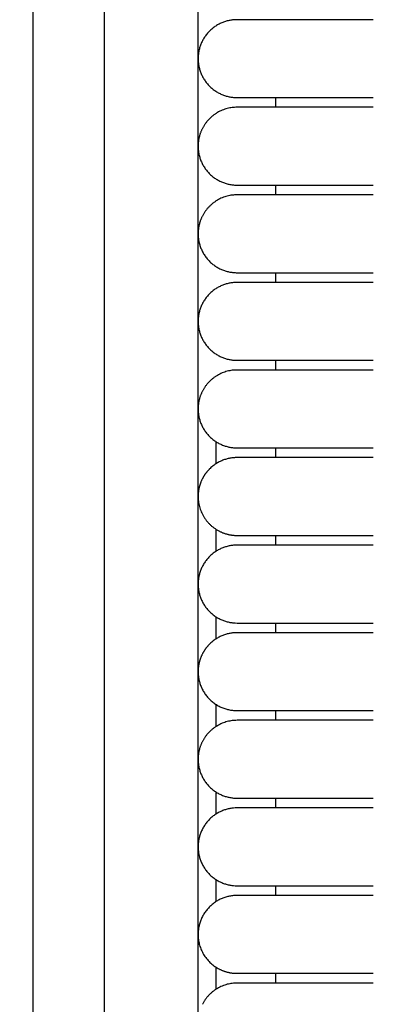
# Model space of a CAD drawing. Header units: millimetres. Extents: x -31695 to -19845, y -5614 to 7253.
# Tile 187 of 256: x -29464 to -29446, y 4900 to 4950. Entities that reach past the tile are written whole.
import ezdxf

# ---------------------------------------------------------------- set-up
doc = ezdxf.new("R2010")
doc.units = ezdxf.units.MM
doc.layers.add('2d', color=7, linetype='Continuous', true_color=0x000000)

msp = doc.modelspace()

# ---------------------------------------------------------------- linework, layer by layer
at = {"layer": '2d', "linetype": 'Continuous', "lineweight": -3}
msp.add_lwpolyline([(-29455.065, 4642.495), (-29455.065, 5407.495)], dxfattribs=at)
for points, knots in [([(-29460.52, 4624.902), (-29460.437, 4626.341), (-29460.368, 4627.78), (-29460.309, 4629.221), (-29460.245, 4630.779), (-29460.193, 4632.338), (-29460.149, 4633.897), (-29460.103, 4635.575), (-29460.065, 4637.252), (-29460.035, 4638.931), (-29460.001, 4640.756), (-29459.976, 4642.581), (-29459.956, 4644.407), (-29459.935, 4646.353), (-29459.92, 4648.299), (-29459.908, 4650.245), (-29459.896, 4652.277), (-29459.889, 4654.31), (-29459.884, 4656.342), (-29459.878, 4658.489), (-29459.876, 4660.636), (-29459.874, 4662.783), (-29459.872, 4666.01), (-29459.872, 4669.236), (-29459.872, 4672.463), (-29459.873, 4682.95), (-29459.873, 4693.438), (-29459.873, 4703.926), (-29459.873, 4715.826), (-29459.873, 4727.727), (-29459.873, 4739.627), (-29459.873, 4752.869), (-29459.873, 4766.11), (-29459.873, 4779.351), (-29459.873, 4793.947), (-29459.873, 4808.544), (-29459.873, 4823.14), (-29459.873, 4854.606), (-29459.873, 4886.071), (-29459.873, 4917.536), (-29459.873, 4950.544), (-29459.873, 4983.553), (-29459.873, 5016.561), (-29459.873, 5049.57), (-29459.873, 5082.578), (-29459.873, 5115.586), (-29459.873, 5131.318), (-29459.873, 5147.051), (-29459.873, 5162.784), (-29459.873, 5178.517), (-29459.873, 5194.251), (-29459.873, 5209.983), (-29459.873, 5217.281), (-29459.873, 5224.579), (-29459.873, 5231.877), (-29459.873, 5239.175), (-29459.873, 5246.473), (-29459.873, 5253.771), (-29459.873, 5259.091), (-29459.873, 5264.412), (-29459.873, 5269.732)], [0, 0, 0, 0, 4.32571, 4.32571, 4.32571, 9.006348, 9.006348, 9.006348, 14.041632, 14.041632, 14.041632, 19.519096, 19.519096, 19.519096, 25.35732, 25.35732, 25.35732, 31.454857, 31.454857, 31.454857, 37.895938, 37.895938, 37.895938, 47.575429, 47.575429, 47.575429, 79.038556, 79.038556, 79.038556, 114.740207, 114.740207, 114.740207, 154.464201, 154.464201, 154.464201, 198.253062, 198.253062, 198.253062, 292.648844, 292.648844, 292.648844, 391.674129, 391.674129, 391.674129, 490.698643, 490.698643, 490.698643, 537.896832, 537.896832, 537.896832, 585.096367, 585.096367, 585.096367, 606.990068, 606.990068, 606.990068, 628.884072, 628.884072, 628.884072, 644.845046, 644.845046, 644.845046, 644.845046]), ([(-29464.231, 4625.082), (-29464.148, 4626.499), (-29464.079, 4627.927), (-29464.02, 4629.346), (-29463.956, 4630.891), (-29463.904, 4632.436), (-29463.86, 4633.982), (-29463.813, 4635.649), (-29463.775, 4637.316), (-29463.744, 4638.984), (-29463.71, 4640.802), (-29463.684, 4642.619), (-29463.663, 4644.437), (-29463.641, 4646.378), (-29463.625, 4648.318), (-29463.613, 4650.259), (-29463.6, 4652.288), (-29463.592, 4654.317), (-29463.586, 4656.346), (-29463.579, 4658.491), (-29463.576, 4660.636), (-29463.574, 4662.782), (-29463.571, 4665.264), (-29463.57, 4667.746), (-29463.57, 4670.228), (-29463.569, 4670.972), (-29463.569, 4671.716), (-29463.569, 4672.46), (-29463.566, 4682.948), (-29463.563, 4693.436), (-29463.561, 4703.924), (-29463.559, 4715.824), (-29463.557, 4727.725), (-29463.555, 4739.626), (-29463.554, 4752.867), (-29463.552, 4766.109), (-29463.551, 4779.35), (-29463.55, 4793.947), (-29463.549, 4808.543), (-29463.548, 4823.14), (-29463.547, 4854.605), (-29463.546, 4886.07), (-29463.546, 4917.536), (-29463.546, 4950.544), (-29463.546, 4983.553), (-29463.546, 5016.561), (-29463.546, 5049.569), (-29463.546, 5082.578), (-29463.546, 5115.586), (-29463.546, 5131.319), (-29463.546, 5147.051), (-29463.547, 5162.784), (-29463.547, 5178.517), (-29463.548, 5194.251), (-29463.549, 5209.984), (-29463.549, 5217.282), (-29463.549, 5224.58), (-29463.55, 5231.878), (-29463.55, 5238.188), (-29463.551, 5244.497), (-29463.551, 5250.807)], [0, 0, 0, 0, 4.271346, 4.271346, 4.271346, 8.910793, 8.910793, 8.910793, 13.915218, 13.915218, 13.915218, 19.369775, 19.369775, 19.369775, 25.191998, 25.191998, 25.191998, 31.279337, 31.279337, 31.279337, 37.714779, 37.714779, 37.714779, 45.161136, 45.161136, 45.161136, 47.392834, 47.392834, 47.392834, 78.857016, 78.857016, 78.857016, 114.55941, 114.55941, 114.55941, 154.283912, 154.283912, 154.283912, 198.073133, 198.073133, 198.073133, 292.469323, 292.469323, 292.469323, 391.494727, 391.494727, 391.494727, 490.51936, 490.51936, 490.51936, 537.717708, 537.717708, 537.717708, 584.917492, 584.917492, 584.917492, 606.811354, 606.811354, 606.811354, 625.740521, 625.740521, 625.740521, 625.740521])]:
    msp.add_open_spline(points, degree=3, knots=knots, dxfattribs=at)
for points, weights, knots in [([(-29453.065, 4950.495), (-29455.065, 4950.495), (-29455.065, 4948.495), (-29455.065, 4946.495), (-29453.065, 4946.495)], [1, 0.707106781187, 1, 0.707106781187, 1], [6.283185, 6.283185, 6.283185, 9.424778, 9.424778, 12.566371, 12.566371, 12.566371]), ([(-29446.065, 4950.495), (-29448.964, 4950.495), (-29451.014, 4950.495), (-29453.065, 4950.495), (-29453.065, 4950.495)], [1, 0.853553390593, 0.853553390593, 0.853553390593, 1], [0, 0, 0, 5.79899, 5.79899, 11.59798, 11.59798, 11.59798]), ([(-29453.065, 4946.495), (-29453.065, 4946.495), (-29451.014, 4946.495), (-29448.964, 4946.495), (-29446.065, 4946.495)], [1, 0.853553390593, 0.853553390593, 0.853553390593, 1], [0, 0, 0, 5.79899, 5.79899, 11.59798, 11.59798, 11.59798]), ([(-29446.065, 4945.995), (-29448.964, 4945.995), (-29451.014, 4945.995), (-29453.065, 4945.995), (-29453.065, 4945.995)], [1, 0.853553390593, 0.853553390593, 0.853553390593, 1], [0, 0, 0, 5.79899, 5.79899, 11.59798, 11.59798, 11.59798]), ([(-29454.847, 4944.903), (-29455.065, 4944.475), (-29455.065, 4943.995), (-29455.065, 4943.167), (-29454.479, 4942.581), (-29453.893, 4941.995), (-29453.065, 4941.995)], [0.874965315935, 0.909550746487, 1, 0.853553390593, 0.853553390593, 0.853553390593, 1], [2.290392, 2.290392, 2.290392, 3.313708, 3.313708, 4.970563, 4.970563, 6.627417, 6.627417, 6.627417]), ([(-29453.065, 4941.995), (-29453.065, 4941.995), (-29451.014, 4941.995), (-29448.964, 4941.995), (-29446.065, 4941.995)], [1, 0.853553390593, 0.853553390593, 0.853553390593, 1], [0, 0, 0, 5.79899, 5.79899, 11.59798, 11.59798, 11.59798]), ([(-29446.065, 4941.495), (-29448.964, 4941.495), (-29451.014, 4941.495), (-29453.065, 4941.495), (-29453.065, 4941.495)], [1, 0.853553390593, 0.853553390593, 0.853553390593, 1], [0, 0, 0, 5.79899, 5.79899, 11.59798, 11.59798, 11.59798]), ([(-29454.847, 4940.403), (-29455.065, 4939.975), (-29455.065, 4939.495), (-29455.065, 4938.667), (-29454.479, 4938.081), (-29453.893, 4937.495), (-29453.065, 4937.495)], [0.874965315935, 0.909550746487, 1, 0.853553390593, 0.853553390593, 0.853553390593, 1], [2.290392, 2.290392, 2.290392, 3.313708, 3.313708, 4.970563, 4.970563, 6.627417, 6.627417, 6.627417]), ([(-29453.065, 4937.495), (-29453.065, 4937.495), (-29451.014, 4937.495), (-29448.964, 4937.495), (-29446.065, 4937.495)], [1, 0.853553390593, 0.853553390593, 0.853553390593, 1], [0, 0, 0, 5.79899, 5.79899, 11.59798, 11.59798, 11.59798]), ([(-29453.065, 4936.995), (-29455.065, 4936.995), (-29455.065, 4934.995), (-29455.065, 4932.995), (-29453.065, 4932.995)], [1, 0.707106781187, 1, 0.707106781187, 1], [6.283185, 6.283185, 6.283185, 9.424778, 9.424778, 12.566371, 12.566371, 12.566371]), ([(-29446.065, 4936.995), (-29448.964, 4936.995), (-29451.014, 4936.995), (-29453.065, 4936.995), (-29453.065, 4936.995)], [1, 0.853553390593, 0.853553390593, 0.853553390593, 1], [0, 0, 0, 5.79899, 5.79899, 11.59798, 11.59798, 11.59798]), ([(-29453.065, 4932.995), (-29453.065, 4932.995), (-29451.014, 4932.995), (-29448.964, 4932.995), (-29446.065, 4932.995)], [1, 0.853553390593, 0.853553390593, 0.853553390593, 1], [0, 0, 0, 5.79899, 5.79899, 11.59798, 11.59798, 11.59798]), ([(-29446.065, 4932.495), (-29448.964, 4932.495), (-29451.014, 4932.495), (-29453.065, 4932.495), (-29453.065, 4932.495)], [1, 0.853553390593, 0.853553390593, 0.853553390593, 1], [0, 0, 0, 5.79899, 5.79899, 11.59798, 11.59798, 11.59798]), ([(-29454.847, 4931.403), (-29455.065, 4930.975), (-29455.065, 4930.495), (-29455.065, 4929.667), (-29454.479, 4929.081), (-29453.893, 4928.495), (-29453.065, 4928.495)], [0.874965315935, 0.909550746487, 1, 0.853553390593, 0.853553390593, 0.853553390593, 1], [2.290392, 2.290392, 2.290392, 3.313708, 3.313708, 4.970563, 4.970563, 6.627417, 6.627417, 6.627417]), ([(-29453.065, 4928.495), (-29453.065, 4928.495), (-29451.014, 4928.495), (-29448.964, 4928.495), (-29446.065, 4928.495)], [1, 0.853553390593, 0.853553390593, 0.853553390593, 1], [0, 0, 0, 5.79899, 5.79899, 11.59798, 11.59798, 11.59798]), ([(-29453.065, 4927.995), (-29453.893, 4927.995), (-29454.479, 4927.409), (-29454.703, 4927.185), (-29454.847, 4926.903)], [1, 0.853553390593, 0.853553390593, 0.853553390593, 0.874965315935], [0, 0, 0, 1.656854, 1.656854, 2.290392, 2.290392, 2.290392]), ([(-29446.065, 4927.995), (-29448.964, 4927.995), (-29451.014, 4927.995), (-29453.065, 4927.995), (-29453.065, 4927.995)], [1, 0.853553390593, 0.853553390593, 0.853553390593, 1], [0, 0, 0, 5.79899, 5.79899, 11.59798, 11.59798, 11.59798]), ([(-29454.847, 4926.903), (-29455.065, 4926.475), (-29455.065, 4925.995), (-29455.065, 4924.769), (-29453.973, 4924.213)], [0.874965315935, 0.909550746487, 1, 0.797556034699, 0.874965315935], [14.737798, 14.737798, 14.737798, 15.707963, 15.707963, 17.879391, 17.879391, 17.879391]), ([(-29453.065, 4923.995), (-29453.065, 4923.995), (-29451.014, 4923.995), (-29448.964, 4923.995), (-29446.065, 4923.995)], [1, 0.853553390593, 0.853553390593, 0.853553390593, 1], [0, 0, 0, 5.79899, 5.79899, 11.59798, 11.59798, 11.59798]), ([(-29453.065, 4923.495), (-29455.065, 4923.495), (-29455.065, 4921.495), (-29455.065, 4919.495), (-29453.065, 4919.495)], [1, 0.707106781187, 1, 0.707106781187, 1], [6.283185, 6.283185, 6.283185, 9.424778, 9.424778, 12.566371, 12.566371, 12.566371]), ([(-29446.065, 4923.495), (-29448.964, 4923.495), (-29451.014, 4923.495), (-29453.065, 4923.495), (-29453.065, 4923.495)], [1, 0.853553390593, 0.853553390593, 0.853553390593, 1], [0, 0, 0, 5.79899, 5.79899, 11.59798, 11.59798, 11.59798]), ([(-29453.065, 4919.495), (-29453.065, 4919.495), (-29451.014, 4919.495), (-29448.964, 4919.495), (-29446.065, 4919.495)], [1, 0.853553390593, 0.853553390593, 0.853553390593, 1], [0, 0, 0, 5.79899, 5.79899, 11.59798, 11.59798, 11.59798]), ([(-29453.065, 4918.995), (-29453.893, 4918.995), (-29454.479, 4918.409), (-29454.703, 4918.185), (-29454.847, 4917.903)], [1, 0.853553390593, 0.853553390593, 0.853553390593, 0.874965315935], [0, 0, 0, 1.656854, 1.656854, 2.290392, 2.290392, 2.290392]), ([(-29446.065, 4918.995), (-29448.964, 4918.995), (-29451.014, 4918.995), (-29453.065, 4918.995), (-29453.065, 4918.995)], [1, 0.853553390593, 0.853553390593, 0.853553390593, 1], [0, 0, 0, 5.79899, 5.79899, 11.59798, 11.59798, 11.59798]), ([(-29454.847, 4917.903), (-29455.065, 4917.475), (-29455.065, 4916.995), (-29455.065, 4914.995), (-29453.065, 4914.995)], [0.874965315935, 0.909550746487, 1, 0.707106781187, 1], [14.737798, 14.737798, 14.737798, 15.707963, 15.707963, 18.849556, 18.849556, 18.849556]), ([(-29453.065, 4914.995), (-29453.065, 4914.995), (-29451.014, 4914.995), (-29448.964, 4914.995), (-29446.065, 4914.995)], [1, 0.853553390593, 0.853553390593, 0.853553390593, 1], [0, 0, 0, 5.79899, 5.79899, 11.59798, 11.59798, 11.59798]), ([(-29446.065, 4914.495), (-29448.964, 4914.495), (-29451.014, 4914.495), (-29453.065, 4914.495), (-29453.065, 4914.495)], [1, 0.853553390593, 0.853553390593, 0.853553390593, 1], [0, 0, 0, 5.79899, 5.79899, 11.59798, 11.59798, 11.59798]), ([(-29454.847, 4913.403), (-29455.065, 4912.975), (-29455.065, 4912.495), (-29455.065, 4911.667), (-29454.479, 4911.081), (-29453.893, 4910.495), (-29453.065, 4910.495)], [0.874965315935, 0.909550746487, 1, 0.853553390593, 0.853553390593, 0.853553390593, 1], [2.290392, 2.290392, 2.290392, 3.313708, 3.313708, 4.970563, 4.970563, 6.627417, 6.627417, 6.627417]), ([(-29453.065, 4910.495), (-29453.065, 4910.495), (-29451.014, 4910.495), (-29448.964, 4910.495), (-29446.065, 4910.495)], [1, 0.853553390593, 0.853553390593, 0.853553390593, 1], [0, 0, 0, 5.79899, 5.79899, 11.59798, 11.59798, 11.59798]), ([(-29453.065, 4909.995), (-29455.065, 4909.995), (-29455.065, 4907.995), (-29455.065, 4905.995), (-29453.065, 4905.995)], [1, 0.707106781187, 1, 0.707106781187, 1], [6.283185, 6.283185, 6.283185, 9.424778, 9.424778, 12.566371, 12.566371, 12.566371]), ([(-29446.065, 4909.995), (-29448.964, 4909.995), (-29451.014, 4909.995), (-29453.065, 4909.995), (-29453.065, 4909.995)], [1, 0.853553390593, 0.853553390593, 0.853553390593, 1], [0, 0, 0, 5.79899, 5.79899, 11.59798, 11.59798, 11.59798]), ([(-29453.065, 4905.995), (-29453.065, 4905.995), (-29451.014, 4905.995), (-29448.964, 4905.995), (-29446.065, 4905.995)], [1, 0.853553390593, 0.853553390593, 0.853553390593, 1], [0, 0, 0, 5.79899, 5.79899, 11.59798, 11.59798, 11.59798]), ([(-29453.065, 4905.495), (-29455.065, 4905.495), (-29455.065, 4903.495), (-29455.065, 4902.269), (-29453.973, 4901.713)], [1, 0.707106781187, 1, 0.797556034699, 0.874965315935], [12.566371, 12.566371, 12.566371, 15.707963, 15.707963, 17.879391, 17.879391, 17.879391]), ([(-29446.065, 4905.495), (-29448.964, 4905.495), (-29451.014, 4905.495), (-29453.065, 4905.495), (-29453.065, 4905.495)], [1, 0.853553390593, 0.853553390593, 0.853553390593, 1], [0, 0, 0, 5.79899, 5.79899, 11.59798, 11.59798, 11.59798]), ([(-29453.065, 4901.495), (-29453.065, 4901.495), (-29451.014, 4901.495), (-29448.964, 4901.495), (-29446.065, 4901.495)], [1, 0.853553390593, 0.853553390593, 0.853553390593, 1], [0, 0, 0, 5.79899, 5.79899, 11.59798, 11.59798, 11.59798]), ([(-29446.065, 4900.995), (-29448.964, 4900.995), (-29451.014, 4900.995), (-29453.065, 4900.995), (-29453.065, 4900.995)], [1, 0.853553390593, 0.853553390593, 0.853553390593, 1], [0, 0, 0, 5.79899, 5.79899, 11.59798, 11.59798, 11.59798])]:
    msp.add_rational_spline(points, weights, degree=2, knots=knots, dxfattribs=at)
for points, degree in [([(-29451.065, 4945.995), (-29451.065, 4946.245), (-29451.065, 4946.495)], 2), ([(-29451.065, 4941.495), (-29451.065, 4941.745), (-29451.065, 4941.995)], 2), ([(-29451.065, 4936.995), (-29451.065, 4937.245), (-29451.065, 4937.495)], 2), ([(-29451.065, 4936.995), (-29451.065, 4936.995), (-29451.065, 4936.995)], 2), ([(-29451.065, 4932.495), (-29451.065, 4932.745), (-29451.065, 4932.995)], 2), ([(-29454.135, 4927.685), (-29454.135, 4928.058), (-29454.135, 4928.432), (-29454.135, 4928.805)], 3), ([(-29451.065, 4927.995), (-29451.065, 4928.245), (-29451.065, 4928.495)], 2), ([(-29454.135, 4923.185), (-29454.135, 4923.558), (-29454.135, 4923.932), (-29454.135, 4924.305)], 3), ([(-29451.065, 4923.495), (-29451.065, 4923.745), (-29451.065, 4923.995)], 2), ([(-29454.135, 4918.685), (-29454.135, 4919.058), (-29454.135, 4919.432), (-29454.135, 4919.805)], 3), ([(-29451.065, 4918.995), (-29451.065, 4919.245), (-29451.065, 4919.495)], 2), ([(-29454.135, 4914.185), (-29454.135, 4914.558), (-29454.135, 4914.932), (-29454.135, 4915.305)], 3), ([(-29451.065, 4914.495), (-29451.065, 4914.745), (-29451.065, 4914.995)], 2), ([(-29454.135, 4909.685), (-29454.135, 4910.058), (-29454.135, 4910.432), (-29454.135, 4910.805)], 3), ([(-29451.065, 4909.995), (-29451.065, 4910.245), (-29451.065, 4910.495)], 2), ([(-29454.135, 4905.185), (-29454.135, 4905.558), (-29454.135, 4905.932), (-29454.135, 4906.305)], 3), ([(-29451.065, 4905.495), (-29451.065, 4905.745), (-29451.065, 4905.995)], 2), ([(-29454.135, 4900.685), (-29454.135, 4901.058), (-29454.135, 4901.432), (-29454.135, 4901.805)], 3), ([(-29451.065, 4900.995), (-29451.065, 4901.245), (-29451.065, 4901.495)], 2)]:
    msp.add_open_spline(points, degree=degree, dxfattribs=at)
for points, weights in [([(-29453.065, 4945.995), (-29454.29, 4945.995), (-29454.847, 4944.903)], [1, 0.797556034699, 0.874965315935]), ([(-29453.065, 4941.495), (-29454.29, 4941.495), (-29454.847, 4940.403)], [1, 0.797556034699, 0.874965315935]), ([(-29453.065, 4932.495), (-29454.29, 4932.495), (-29454.847, 4931.403)], [1, 0.797556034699, 0.874965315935]), ([(-29453.973, 4924.213), (-29453.545, 4923.995), (-29453.065, 4923.995)], [0.874965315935, 0.909550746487, 1]), ([(-29453.065, 4914.495), (-29454.29, 4914.495), (-29454.847, 4913.403)], [1, 0.797556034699, 0.874965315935]), ([(-29453.973, 4901.713), (-29453.545, 4901.495), (-29453.065, 4901.495)], [0.874965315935, 0.909550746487, 1]), ([(-29453.065, 4900.995), (-29454.29, 4900.995), (-29454.847, 4899.903)], [1, 0.797556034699, 0.874965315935])]:
    msp.add_rational_spline(points, weights, degree=2, dxfattribs=at)

doc.saveas('drawing.dxf')
